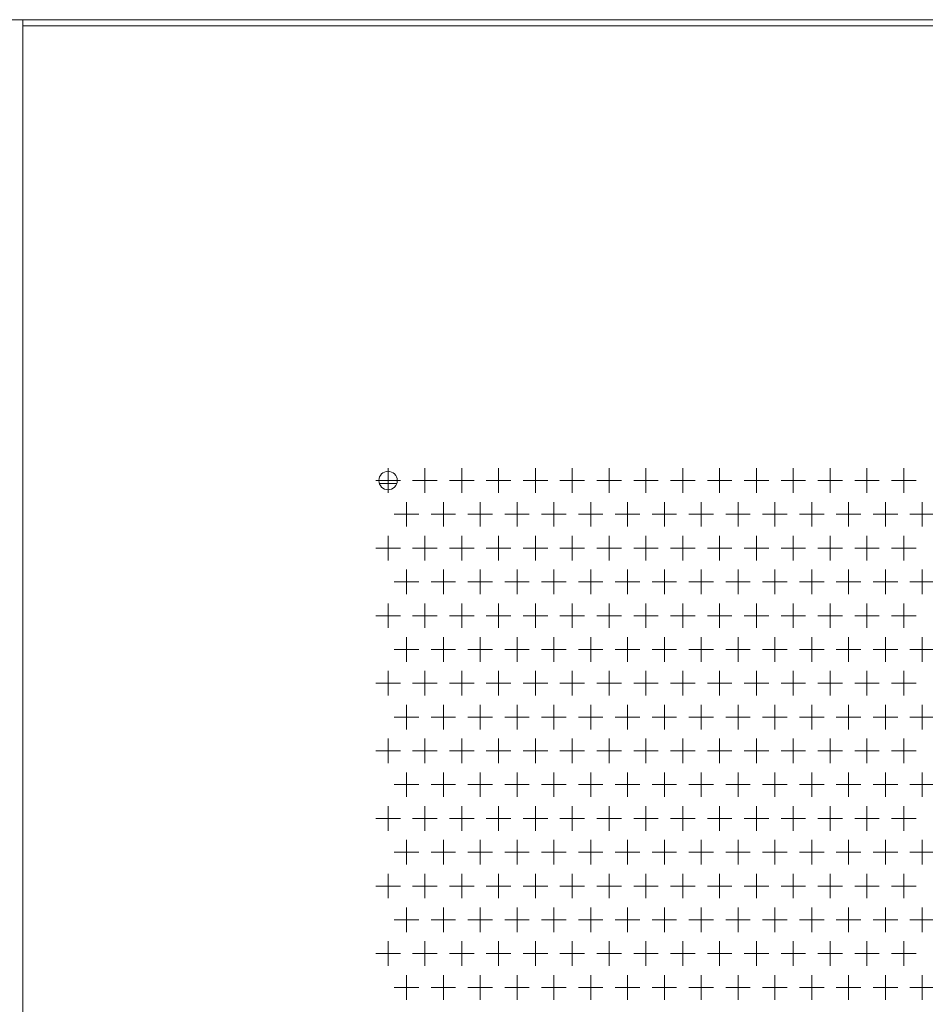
# Model space of a CAD drawing. Extents: x 4773 to 8448, y 27273 to 31291.
# Tile 61 of 99: x 5851 to 6146, y 29088 to 29409. Entities that reach past the tile are written whole.
import ezdxf

# ---------------------------------------------------------------- set-up
doc = ezdxf.new("R2010")
doc.units = 0
doc.header["$LTSCALE"] = 7.5
doc.header["$MEASUREMENT"] = 0
doc.layers.get('0').update_dxf_attribs({"linetype": 'CONTINUOUS', "lineweight": 18})

msp = doc.modelspace()

# ---------------------------------------------------------------- linework, layer by layer
at = {"linetype": 'Continuous'}
for p, q in [((5147.676, 29408.952), (6547.676, 29408.952)), ((5851.676, 27436.952), (5851.676, 29408.952)), ((5851.676, 29406.952), (6545.676, 29406.952)), ((5970.676, 29262.952), (5970.676, 29254.952)), ((5982.676, 29262.952), (5982.676, 29254.952)), ((5994.676, 29262.952), (5994.676, 29254.952)), ((6006.676, 29262.952), (6006.676, 29254.952)), ((6018.676, 29262.952), (6018.676, 29254.952)), ((6030.676, 29262.952), (6030.676, 29254.952)), ((6042.676, 29262.952), (6042.676, 29254.952)), ((6054.676, 29262.952), (6054.676, 29254.952)), ((6066.676, 29262.952), (6066.676, 29254.952)), ((6078.676, 29262.952), (6078.676, 29254.952)), ((6090.676, 29262.952), (6090.676, 29254.952)), ((6102.676, 29262.952), (6102.676, 29254.952)), ((6114.676, 29262.952), (6114.676, 29254.952)), ((6126.676, 29262.952), (6126.676, 29254.952)), ((6138.676, 29262.952), (6138.676, 29254.952)), ((5966.676, 29258.952), (5974.676, 29258.952)), ((5978.676, 29258.952), (5986.676, 29258.952)), ((5990.676, 29258.952), (5998.676, 29258.952)), ((6002.676, 29258.952), (6010.676, 29258.952)), ((6014.676, 29258.952), (6022.676, 29258.952)), ((6026.676, 29258.952), (6034.676, 29258.952)), ((6038.676, 29258.952), (6046.676, 29258.952)), ((6050.676, 29258.952), (6058.676, 29258.952)), ((6062.676, 29258.952), (6070.676, 29258.952)), ((6074.676, 29258.952), (6082.676, 29258.952)), ((6086.676, 29258.952), (6094.676, 29258.952)), ((6098.676, 29258.952), (6106.676, 29258.952)), ((6110.676, 29258.952), (6118.676, 29258.952)), ((6122.676, 29258.952), (6130.676, 29258.952)), ((6134.676, 29258.952), (6142.676, 29258.952)), ((5973.498, 29257.952), (5967.854, 29257.952)), ((5976.676, 29251.952), (5976.676, 29243.952)), ((5988.676, 29251.952), (5988.676, 29243.952)), ((6000.676, 29251.952), (6000.676, 29243.952)), ((6012.676, 29251.952), (6012.676, 29243.952)), ((6024.676, 29251.952), (6024.676, 29243.952)), ((6036.676, 29251.952), (6036.676, 29243.952)), ((6048.676, 29251.952), (6048.676, 29243.952)), ((6060.676, 29251.952), (6060.676, 29243.952)), ((6072.676, 29251.952), (6072.676, 29243.952)), ((6084.676, 29251.952), (6084.676, 29243.952)), ((6096.676, 29251.952), (6096.676, 29243.952)), ((6108.676, 29251.952), (6108.676, 29243.952)), ((6120.676, 29251.952), (6120.676, 29243.952)), ((6132.676, 29251.952), (6132.676, 29243.952)), ((6144.676, 29251.952), (6144.676, 29243.952)), ((5972.676, 29247.952), (5980.676, 29247.952)), ((5984.676, 29247.952), (5992.676, 29247.952)), ((5996.676, 29247.952), (6004.676, 29247.952)), ((6008.676, 29247.952), (6016.676, 29247.952)), ((6020.676, 29247.952), (6028.676, 29247.952)), ((6032.676, 29247.952), (6040.676, 29247.952)), ((6044.676, 29247.952), (6052.676, 29247.952)), ((6056.676, 29247.952), (6064.676, 29247.952)), ((6068.676, 29247.952), (6076.676, 29247.952)), ((6080.676, 29247.952), (6088.676, 29247.952)), ((6092.676, 29247.952), (6100.676, 29247.952)), ((6104.676, 29247.952), (6112.676, 29247.952)), ((6116.676, 29247.952), (6124.676, 29247.952)), ((6128.676, 29247.952), (6136.676, 29247.952)), ((6140.676, 29247.952), (6148.676, 29247.952)), ((5970.676, 29240.952), (5970.676, 29232.952)), ((5982.676, 29240.952), (5982.676, 29232.952)), ((5994.676, 29240.952), (5994.676, 29232.952)), ((6006.676, 29240.952), (6006.676, 29232.952)), ((6018.676, 29240.952), (6018.676, 29232.952)), ((6030.676, 29240.952), (6030.676, 29232.952)), ((6042.676, 29240.952), (6042.676, 29232.952)), ((6054.676, 29240.952), (6054.676, 29232.952)), ((6066.676, 29240.952), (6066.676, 29232.952)), ((6078.676, 29240.952), (6078.676, 29232.952)), ((6090.676, 29240.952), (6090.676, 29232.952)), ((6102.676, 29240.952), (6102.676, 29232.952)), ((6114.676, 29240.952), (6114.676, 29232.952)), ((6126.676, 29240.952), (6126.676, 29232.952)), ((6138.676, 29240.952), (6138.676, 29232.952)), ((5966.676, 29236.952), (5974.676, 29236.952)), ((5978.676, 29236.952), (5986.676, 29236.952)), ((5990.676, 29236.952), (5998.676, 29236.952)), ((6002.676, 29236.952), (6010.676, 29236.952)), ((6014.676, 29236.952), (6022.676, 29236.952)), ((6026.676, 29236.952), (6034.676, 29236.952)), ((6038.676, 29236.952), (6046.676, 29236.952)), ((6050.676, 29236.952), (6058.676, 29236.952)), ((6062.676, 29236.952), (6070.676, 29236.952)), ((6074.676, 29236.952), (6082.676, 29236.952)), ((6086.676, 29236.952), (6094.676, 29236.952)), ((6098.676, 29236.952), (6106.676, 29236.952)), ((6110.676, 29236.952), (6118.676, 29236.952)), ((6122.676, 29236.952), (6130.676, 29236.952)), ((6134.676, 29236.952), (6142.676, 29236.952)), ((5976.676, 29229.952), (5976.676, 29221.952)), ((5988.676, 29229.952), (5988.676, 29221.952)), ((6000.676, 29229.952), (6000.676, 29221.952)), ((6012.676, 29229.952), (6012.676, 29221.952)), ((6024.676, 29229.952), (6024.676, 29221.952)), ((6036.676, 29229.952), (6036.676, 29221.952)), ((6048.676, 29229.952), (6048.676, 29221.952)), ((6060.676, 29229.952), (6060.676, 29221.952)), ((6072.676, 29229.952), (6072.676, 29221.952)), ((6084.676, 29229.952), (6084.676, 29221.952)), ((6096.676, 29229.952), (6096.676, 29221.952)), ((6108.676, 29229.952), (6108.676, 29221.952)), ((6120.676, 29229.952), (6120.676, 29221.952)), ((6132.676, 29229.952), (6132.676, 29221.952)), ((6144.676, 29229.952), (6144.676, 29221.952)), ((5972.676, 29225.952), (5980.676, 29225.952)), ((5984.676, 29225.952), (5992.676, 29225.952)), ((5996.676, 29225.952), (6004.676, 29225.952)), ((6008.676, 29225.952), (6016.676, 29225.952)), ((6020.676, 29225.952), (6028.676, 29225.952)), ((6032.676, 29225.952), (6040.676, 29225.952)), ((6044.676, 29225.952), (6052.676, 29225.952)), ((6056.676, 29225.952), (6064.676, 29225.952)), ((6068.676, 29225.952), (6076.676, 29225.952)), ((6080.676, 29225.952), (6088.676, 29225.952)), ((6092.676, 29225.952), (6100.676, 29225.952)), ((6104.676, 29225.952), (6112.676, 29225.952)), ((6116.676, 29225.952), (6124.676, 29225.952)), ((6128.676, 29225.952), (6136.676, 29225.952)), ((6140.676, 29225.952), (6148.676, 29225.952)), ((5970.676, 29218.952), (5970.676, 29210.952)), ((5982.676, 29218.952), (5982.676, 29210.952)), ((5994.676, 29218.952), (5994.676, 29210.952)), ((6006.676, 29218.952), (6006.676, 29210.952)), ((6018.676, 29218.952), (6018.676, 29210.952)), ((6030.676, 29218.952), (6030.676, 29210.952)), ((6042.676, 29218.952), (6042.676, 29210.952)), ((6054.676, 29218.952), (6054.676, 29210.952)), ((6066.676, 29218.952), (6066.676, 29210.952)), ((6078.676, 29218.952), (6078.676, 29210.952)), ((6090.676, 29218.952), (6090.676, 29210.952)), ((6102.676, 29218.952), (6102.676, 29210.952)), ((6114.676, 29218.952), (6114.676, 29210.952)), ((6126.676, 29218.952), (6126.676, 29210.952)), ((6138.676, 29218.952), (6138.676, 29210.952)), ((5966.676, 29214.952), (5974.676, 29214.952)), ((5978.676, 29214.952), (5986.676, 29214.952)), ((5990.676, 29214.952), (5998.676, 29214.952)), ((6002.676, 29214.952), (6010.676, 29214.952)), ((6014.676, 29214.952), (6022.676, 29214.952)), ((6026.676, 29214.952), (6034.676, 29214.952)), ((6038.676, 29214.952), (6046.676, 29214.952)), ((6050.676, 29214.952), (6058.676, 29214.952)), ((6062.676, 29214.952), (6070.676, 29214.952)), ((6074.676, 29214.952), (6082.676, 29214.952)), ((6086.676, 29214.952), (6094.676, 29214.952)), ((6098.676, 29214.952), (6106.676, 29214.952)), ((6110.676, 29214.952), (6118.676, 29214.952)), ((6122.676, 29214.952), (6130.676, 29214.952)), ((6134.676, 29214.952), (6142.676, 29214.952)), ((5976.676, 29207.952), (5976.676, 29199.952)), ((5988.676, 29207.952), (5988.676, 29199.952)), ((6000.676, 29207.952), (6000.676, 29199.952)), ((6012.676, 29207.952), (6012.676, 29199.952)), ((6024.676, 29207.952), (6024.676, 29199.952)), ((6036.676, 29207.952), (6036.676, 29199.952)), ((6048.676, 29207.952), (6048.676, 29199.952)), ((6060.676, 29207.952), (6060.676, 29199.952)), ((6072.676, 29207.952), (6072.676, 29199.952)), ((6084.676, 29207.952), (6084.676, 29199.952)), ((6096.676, 29207.952), (6096.676, 29199.952)), ((6108.676, 29207.952), (6108.676, 29199.952)), ((6120.676, 29207.952), (6120.676, 29199.952)), ((6132.676, 29207.952), (6132.676, 29199.952)), ((6144.676, 29207.952), (6144.676, 29199.952)), ((5972.676, 29203.952), (5980.676, 29203.952)), ((5984.676, 29203.952), (5992.676, 29203.952)), ((5996.676, 29203.952), (6004.676, 29203.952)), ((6008.676, 29203.952), (6016.676, 29203.952)), ((6020.676, 29203.952), (6028.676, 29203.952)), ((6032.676, 29203.952), (6040.676, 29203.952)), ((6044.676, 29203.952), (6052.676, 29203.952)), ((6056.676, 29203.952), (6064.676, 29203.952)), ((6068.676, 29203.952), (6076.676, 29203.952)), ((6080.676, 29203.952), (6088.676, 29203.952)), ((6092.676, 29203.952), (6100.676, 29203.952)), ((6104.676, 29203.952), (6112.676, 29203.952)), ((6116.676, 29203.952), (6124.676, 29203.952)), ((6128.676, 29203.952), (6136.676, 29203.952)), ((6140.676, 29203.952), (6148.676, 29203.952)), ((5970.676, 29196.952), (5970.676, 29188.952)), ((5982.676, 29196.952), (5982.676, 29188.952)), ((5994.676, 29196.952), (5994.676, 29188.952)), ((6006.676, 29196.952), (6006.676, 29188.952)), ((6018.676, 29196.952), (6018.676, 29188.952)), ((6030.676, 29196.952), (6030.676, 29188.952)), ((6042.676, 29196.952), (6042.676, 29188.952)), ((6054.676, 29196.952), (6054.676, 29188.952)), ((6066.676, 29196.952), (6066.676, 29188.952)), ((6078.676, 29196.952), (6078.676, 29188.952)), ((6090.676, 29196.952), (6090.676, 29188.952)), ((6102.676, 29196.952), (6102.676, 29188.952)), ((6114.676, 29196.952), (6114.676, 29188.952)), ((6126.676, 29196.952), (6126.676, 29188.952)), ((6138.676, 29196.952), (6138.676, 29188.952)), ((5966.676, 29192.952), (5974.676, 29192.952)), ((5978.676, 29192.952), (5986.676, 29192.952)), ((5990.676, 29192.952), (5998.676, 29192.952)), ((6002.676, 29192.952), (6010.676, 29192.952)), ((6014.676, 29192.952), (6022.676, 29192.952)), ((6026.676, 29192.952), (6034.676, 29192.952)), ((6038.676, 29192.952), (6046.676, 29192.952)), ((6050.676, 29192.952), (6058.676, 29192.952)), ((6062.676, 29192.952), (6070.676, 29192.952)), ((6074.676, 29192.952), (6082.676, 29192.952)), ((6086.676, 29192.952), (6094.676, 29192.952)), ((6098.676, 29192.952), (6106.676, 29192.952)), ((6110.676, 29192.952), (6118.676, 29192.952)), ((6122.676, 29192.952), (6130.676, 29192.952)), ((6134.676, 29192.952), (6142.676, 29192.952)), ((5976.676, 29185.952), (5976.676, 29177.952)), ((5988.676, 29185.952), (5988.676, 29177.952)), ((6000.676, 29185.952), (6000.676, 29177.952)), ((6012.676, 29185.952), (6012.676, 29177.952)), ((6024.676, 29185.952), (6024.676, 29177.952)), ((6036.676, 29185.952), (6036.676, 29177.952)), ((6048.676, 29185.952), (6048.676, 29177.952)), ((6060.676, 29185.952), (6060.676, 29177.952)), ((6072.676, 29185.952), (6072.676, 29177.952)), ((6084.676, 29185.952), (6084.676, 29177.952)), ((6096.676, 29185.952), (6096.676, 29177.952)), ((6108.676, 29185.952), (6108.676, 29177.952)), ((6120.676, 29185.952), (6120.676, 29177.952)), ((6132.676, 29185.952), (6132.676, 29177.952)), ((6144.676, 29185.952), (6144.676, 29177.952)), ((5972.676, 29181.952), (5980.676, 29181.952)), ((5984.676, 29181.952), (5992.676, 29181.952)), ((5996.676, 29181.952), (6004.676, 29181.952)), ((6008.676, 29181.952), (6016.676, 29181.952)), ((6020.676, 29181.952), (6028.676, 29181.952)), ((6032.676, 29181.952), (6040.676, 29181.952)), ((6044.676, 29181.952), (6052.676, 29181.952)), ((6056.676, 29181.952), (6064.676, 29181.952)), ((6068.676, 29181.952), (6076.676, 29181.952)), ((6080.676, 29181.952), (6088.676, 29181.952)), ((6092.676, 29181.952), (6100.676, 29181.952)), ((6104.676, 29181.952), (6112.676, 29181.952)), ((6116.676, 29181.952), (6124.676, 29181.952)), ((6128.676, 29181.952), (6136.676, 29181.952)), ((6140.676, 29181.952), (6148.676, 29181.952)), ((5970.676, 29174.952), (5970.676, 29166.952)), ((5982.676, 29174.952), (5982.676, 29166.952)), ((5994.676, 29174.952), (5994.676, 29166.952)), ((6006.676, 29174.952), (6006.676, 29166.952)), ((6018.676, 29174.952), (6018.676, 29166.952)), ((6030.676, 29174.952), (6030.676, 29166.952)), ((6042.676, 29174.952), (6042.676, 29166.952)), ((6054.676, 29174.952), (6054.676, 29166.952)), ((6066.676, 29174.952), (6066.676, 29166.952)), ((6078.676, 29174.952), (6078.676, 29166.952)), ((6090.676, 29174.952), (6090.676, 29166.952)), ((6102.676, 29174.952), (6102.676, 29166.952)), ((6114.676, 29174.952), (6114.676, 29166.952)), ((6126.676, 29174.952), (6126.676, 29166.952)), ((6138.676, 29174.952), (6138.676, 29166.952)), ((5966.676, 29170.952), (5974.676, 29170.952)), ((5978.676, 29170.952), (5986.676, 29170.952)), ((5990.676, 29170.952), (5998.676, 29170.952)), ((6002.676, 29170.952), (6010.676, 29170.952)), ((6014.676, 29170.952), (6022.676, 29170.952)), ((6026.676, 29170.952), (6034.676, 29170.952)), ((6038.676, 29170.952), (6046.676, 29170.952)), ((6050.676, 29170.952), (6058.676, 29170.952)), ((6062.676, 29170.952), (6070.676, 29170.952)), ((6074.676, 29170.952), (6082.676, 29170.952)), ((6086.676, 29170.952), (6094.676, 29170.952)), ((6098.676, 29170.952), (6106.676, 29170.952)), ((6110.676, 29170.952), (6118.676, 29170.952)), ((6122.676, 29170.952), (6130.676, 29170.952)), ((6134.676, 29170.952), (6142.676, 29170.952)), ((5976.676, 29163.952), (5976.676, 29155.952)), ((5988.676, 29163.952), (5988.676, 29155.952)), ((6000.676, 29163.952), (6000.676, 29155.952)), ((6012.676, 29163.952), (6012.676, 29155.952)), ((6024.676, 29163.952), (6024.676, 29155.952)), ((6036.676, 29163.952), (6036.676, 29155.952)), ((6048.676, 29163.952), (6048.676, 29155.952)), ((6060.676, 29163.952), (6060.676, 29155.952)), ((6072.676, 29163.952), (6072.676, 29155.952)), ((6084.676, 29163.952), (6084.676, 29155.952)), ((6096.676, 29163.952), (6096.676, 29155.952)), ((6108.676, 29163.952), (6108.676, 29155.952)), ((6120.676, 29163.952), (6120.676, 29155.952)), ((6132.676, 29163.952), (6132.676, 29155.952)), ((6144.676, 29163.952), (6144.676, 29155.952)), ((5972.676, 29159.952), (5980.676, 29159.952)), ((5984.676, 29159.952), (5992.676, 29159.952)), ((5996.676, 29159.952), (6004.676, 29159.952)), ((6008.676, 29159.952), (6016.676, 29159.952)), ((6020.676, 29159.952), (6028.676, 29159.952)), ((6032.676, 29159.952), (6040.676, 29159.952)), ((6044.676, 29159.952), (6052.676, 29159.952)), ((6056.676, 29159.952), (6064.676, 29159.952)), ((6068.676, 29159.952), (6076.676, 29159.952)), ((6080.676, 29159.952), (6088.676, 29159.952)), ((6092.676, 29159.952), (6100.676, 29159.952)), ((6104.676, 29159.952), (6112.676, 29159.952)), ((6116.676, 29159.952), (6124.676, 29159.952)), ((6128.676, 29159.952), (6136.676, 29159.952)), ((6140.676, 29159.952), (6148.676, 29159.952)), ((5970.676, 29152.952), (5970.676, 29144.952)), ((5982.676, 29152.952), (5982.676, 29144.952)), ((5994.676, 29152.952), (5994.676, 29144.952)), ((6006.676, 29152.952), (6006.676, 29144.952)), ((6018.676, 29152.952), (6018.676, 29144.952)), ((6030.676, 29152.952), (6030.676, 29144.952)), ((6042.676, 29152.952), (6042.676, 29144.952)), ((6054.676, 29152.952), (6054.676, 29144.952)), ((6066.676, 29152.952), (6066.676, 29144.952)), ((6078.676, 29152.952), (6078.676, 29144.952)), ((6090.676, 29152.952), (6090.676, 29144.952)), ((6102.676, 29152.952), (6102.676, 29144.952)), ((6114.676, 29152.952), (6114.676, 29144.952)), ((6126.676, 29152.952), (6126.676, 29144.952)), ((6138.676, 29152.952), (6138.676, 29144.952)), ((5966.676, 29148.952), (5974.676, 29148.952)), ((5978.676, 29148.952), (5986.676, 29148.952)), ((5990.676, 29148.952), (5998.676, 29148.952)), ((6002.676, 29148.952), (6010.676, 29148.952)), ((6014.676, 29148.952), (6022.676, 29148.952)), ((6026.676, 29148.952), (6034.676, 29148.952)), ((6038.676, 29148.952), (6046.676, 29148.952)), ((6050.676, 29148.952), (6058.676, 29148.952)), ((6062.676, 29148.952), (6070.676, 29148.952)), ((6074.676, 29148.952), (6082.676, 29148.952)), ((6086.676, 29148.952), (6094.676, 29148.952)), ((6098.676, 29148.952), (6106.676, 29148.952)), ((6110.676, 29148.952), (6118.676, 29148.952)), ((6122.676, 29148.952), (6130.676, 29148.952)), ((6134.676, 29148.952), (6142.676, 29148.952)), ((5976.676, 29141.952), (5976.676, 29133.952)), ((5988.676, 29141.952), (5988.676, 29133.952)), ((6000.676, 29141.952), (6000.676, 29133.952)), ((6012.676, 29141.952), (6012.676, 29133.952)), ((6024.676, 29141.952), (6024.676, 29133.952)), ((6036.676, 29141.952), (6036.676, 29133.952)), ((6048.676, 29141.952), (6048.676, 29133.952)), ((6060.676, 29141.952), (6060.676, 29133.952)), ((6072.676, 29141.952), (6072.676, 29133.952)), ((6084.676, 29141.952), (6084.676, 29133.952)), ((6096.676, 29141.952), (6096.676, 29133.952)), ((6108.676, 29141.952), (6108.676, 29133.952)), ((6120.676, 29141.952), (6120.676, 29133.952)), ((6132.676, 29141.952), (6132.676, 29133.952)), ((6144.676, 29141.952), (6144.676, 29133.952)), ((5972.676, 29137.952), (5980.676, 29137.952)), ((5984.676, 29137.952), (5992.676, 29137.952)), ((5996.676, 29137.952), (6004.676, 29137.952)), ((6008.676, 29137.952), (6016.676, 29137.952)), ((6020.676, 29137.952), (6028.676, 29137.952)), ((6032.676, 29137.952), (6040.676, 29137.952)), ((6044.676, 29137.952), (6052.676, 29137.952)), ((6056.676, 29137.952), (6064.676, 29137.952)), ((6068.676, 29137.952), (6076.676, 29137.952)), ((6080.676, 29137.952), (6088.676, 29137.952)), ((6092.676, 29137.952), (6100.676, 29137.952)), ((6104.676, 29137.952), (6112.676, 29137.952)), ((6116.676, 29137.952), (6124.676, 29137.952)), ((6128.676, 29137.952), (6136.676, 29137.952)), ((6140.676, 29137.952), (6148.676, 29137.952)), ((5970.676, 29130.952), (5970.676, 29122.952)), ((5982.676, 29130.952), (5982.676, 29122.952)), ((5994.676, 29130.952), (5994.676, 29122.952)), ((6006.676, 29130.952), (6006.676, 29122.952)), ((6018.676, 29130.952), (6018.676, 29122.952)), ((6030.676, 29130.952), (6030.676, 29122.952)), ((6042.676, 29130.952), (6042.676, 29122.952)), ((6054.676, 29130.952), (6054.676, 29122.952)), ((6066.676, 29130.952), (6066.676, 29122.952)), ((6078.676, 29130.952), (6078.676, 29122.952)), ((6090.676, 29130.952), (6090.676, 29122.952)), ((6102.676, 29130.952), (6102.676, 29122.952)), ((6114.676, 29130.952), (6114.676, 29122.952)), ((6126.676, 29130.952), (6126.676, 29122.952)), ((6138.676, 29130.952), (6138.676, 29122.952)), ((5966.676, 29126.952), (5974.676, 29126.952)), ((5978.676, 29126.952), (5986.676, 29126.952)), ((5990.676, 29126.952), (5998.676, 29126.952)), ((6002.676, 29126.952), (6010.676, 29126.952)), ((6014.676, 29126.952), (6022.676, 29126.952)), ((6026.676, 29126.952), (6034.676, 29126.952)), ((6038.676, 29126.952), (6046.676, 29126.952)), ((6050.676, 29126.952), (6058.676, 29126.952)), ((6062.676, 29126.952), (6070.676, 29126.952)), ((6074.676, 29126.952), (6082.676, 29126.952)), ((6086.676, 29126.952), (6094.676, 29126.952)), ((6098.676, 29126.952), (6106.676, 29126.952)), ((6110.676, 29126.952), (6118.676, 29126.952)), ((6122.676, 29126.952), (6130.676, 29126.952)), ((6134.676, 29126.952), (6142.676, 29126.952)), ((5976.676, 29119.952), (5976.676, 29111.952)), ((5988.676, 29119.952), (5988.676, 29111.952)), ((6000.676, 29119.952), (6000.676, 29111.952)), ((6012.676, 29119.952), (6012.676, 29111.952)), ((6024.676, 29119.952), (6024.676, 29111.952)), ((6036.676, 29119.952), (6036.676, 29111.952)), ((6048.676, 29119.952), (6048.676, 29111.952)), ((6060.676, 29119.952), (6060.676, 29111.952)), ((6072.676, 29119.952), (6072.676, 29111.952)), ((6084.676, 29119.952), (6084.676, 29111.952)), ((6096.676, 29119.952), (6096.676, 29111.952)), ((6108.676, 29119.952), (6108.676, 29111.952)), ((6120.676, 29119.952), (6120.676, 29111.952)), ((6132.676, 29119.952), (6132.676, 29111.952)), ((6144.676, 29119.952), (6144.676, 29111.952)), ((5972.676, 29115.952), (5980.676, 29115.952)), ((5984.676, 29115.952), (5992.676, 29115.952)), ((5996.676, 29115.952), (6004.676, 29115.952)), ((6008.676, 29115.952), (6016.676, 29115.952)), ((6020.676, 29115.952), (6028.676, 29115.952)), ((6032.676, 29115.952), (6040.676, 29115.952)), ((6044.676, 29115.952), (6052.676, 29115.952)), ((6056.676, 29115.952), (6064.676, 29115.952)), ((6068.676, 29115.952), (6076.676, 29115.952)), ((6080.676, 29115.952), (6088.676, 29115.952)), ((6092.676, 29115.952), (6100.676, 29115.952)), ((6104.676, 29115.952), (6112.676, 29115.952)), ((6116.676, 29115.952), (6124.676, 29115.952)), ((6128.676, 29115.952), (6136.676, 29115.952)), ((6140.676, 29115.952), (6148.676, 29115.952)), ((5970.676, 29108.952), (5970.676, 29100.952)), ((5982.676, 29108.952), (5982.676, 29100.952)), ((5994.676, 29108.952), (5994.676, 29100.952)), ((6006.676, 29108.952), (6006.676, 29100.952)), ((6018.676, 29108.952), (6018.676, 29100.952)), ((6030.676, 29108.952), (6030.676, 29100.952)), ((6042.676, 29108.952), (6042.676, 29100.952)), ((6054.676, 29108.952), (6054.676, 29100.952)), ((6066.676, 29108.952), (6066.676, 29100.952)), ((6078.676, 29108.952), (6078.676, 29100.952)), ((6090.676, 29108.952), (6090.676, 29100.952)), ((6102.676, 29108.952), (6102.676, 29100.952)), ((6114.676, 29108.952), (6114.676, 29100.952)), ((6126.676, 29108.952), (6126.676, 29100.952)), ((6138.676, 29108.952), (6138.676, 29100.952)), ((5966.676, 29104.952), (5974.676, 29104.952)), ((5978.676, 29104.952), (5986.676, 29104.952)), ((5990.676, 29104.952), (5998.676, 29104.952)), ((6002.676, 29104.952), (6010.676, 29104.952)), ((6014.676, 29104.952), (6022.676, 29104.952)), ((6026.676, 29104.952), (6034.676, 29104.952)), ((6038.676, 29104.952), (6046.676, 29104.952)), ((6050.676, 29104.952), (6058.676, 29104.952)), ((6062.676, 29104.952), (6070.676, 29104.952)), ((6074.676, 29104.952), (6082.676, 29104.952)), ((6086.676, 29104.952), (6094.676, 29104.952)), ((6098.676, 29104.952), (6106.676, 29104.952)), ((6110.676, 29104.952), (6118.676, 29104.952)), ((6122.676, 29104.952), (6130.676, 29104.952)), ((6134.676, 29104.952), (6142.676, 29104.952)), ((5976.676, 29097.952), (5976.676, 29089.952)), ((5988.676, 29097.952), (5988.676, 29089.952)), ((6000.676, 29097.952), (6000.676, 29089.952)), ((6012.676, 29097.952), (6012.676, 29089.952)), ((6024.676, 29097.952), (6024.676, 29089.952)), ((6036.676, 29097.952), (6036.676, 29089.952)), ((6048.676, 29097.952), (6048.676, 29089.952)), ((6060.676, 29097.952), (6060.676, 29089.952)), ((6072.676, 29097.952), (6072.676, 29089.952)), ((6084.676, 29097.952), (6084.676, 29089.952)), ((6096.676, 29097.952), (6096.676, 29089.952)), ((6108.676, 29097.952), (6108.676, 29089.952)), ((6120.676, 29097.952), (6120.676, 29089.952)), ((6132.676, 29097.952), (6132.676, 29089.952)), ((6144.676, 29097.952), (6144.676, 29089.952)), ((5972.676, 29093.952), (5980.676, 29093.952)), ((5984.676, 29093.952), (5992.676, 29093.952)), ((5996.676, 29093.952), (6004.676, 29093.952)), ((6008.676, 29093.952), (6016.676, 29093.952)), ((6020.676, 29093.952), (6028.676, 29093.952)), ((6032.676, 29093.952), (6040.676, 29093.952)), ((6044.676, 29093.952), (6052.676, 29093.952)), ((6056.676, 29093.952), (6064.676, 29093.952)), ((6068.676, 29093.952), (6076.676, 29093.952)), ((6080.676, 29093.952), (6088.676, 29093.952)), ((6092.676, 29093.952), (6100.676, 29093.952)), ((6104.676, 29093.952), (6112.676, 29093.952)), ((6116.676, 29093.952), (6124.676, 29093.952)), ((6128.676, 29093.952), (6136.676, 29093.952)), ((6140.676, 29093.952), (6148.676, 29093.952))]:
    msp.add_line(p, q, dxfattribs=at)
msp.add_circle((5970.676, 29258.952), 3, dxfattribs=at)

doc.saveas('drawing.dxf')
